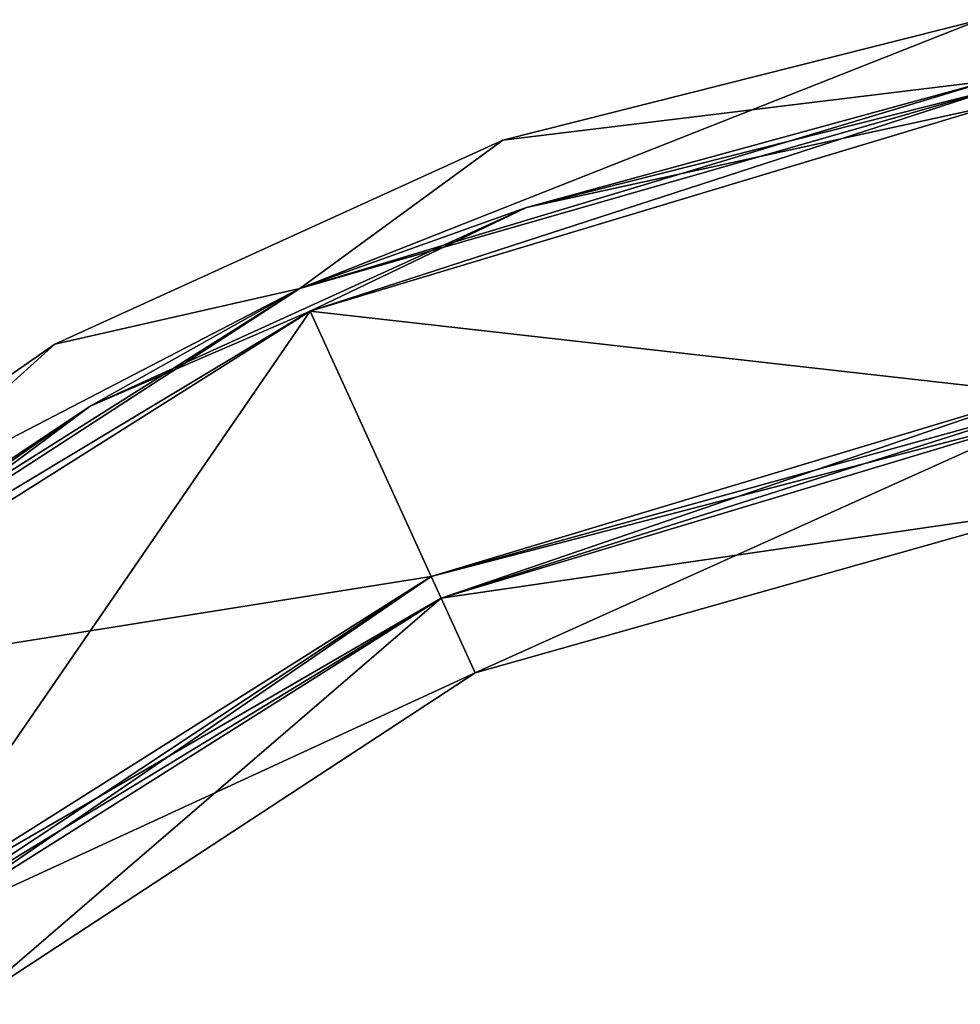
# Model space of a CAD drawing. Header units: millimetres. Extents: x -25 to 242, y -2 to 166.
# Tile 42 of 45: x 168 to 204, y 126 to 163. Entities that reach past the tile are written whole.
import ezdxf

# ---------------------------------------------------------------- set-up
doc = ezdxf.new("R2010")
doc.units = ezdxf.units.MM
doc.header["$LTSCALE"] = 26.699852
for name, color, linetype in [('11', 7, 'CONTINUOUS'), ('13', 7, 'CONTINUOUS'), ('14', 7, 'CONTINUOUS'), ('15', 7, 'CONTINUOUS'), ('24', 7, 'CONTINUOUS'), ('28', 7, 'CONTINUOUS'), ('35', 7, 'CONTINUOUS'), ('39', 7, 'CONTINUOUS')]:
    doc.layers.add(name, color=color, linetype=linetype)

msp = doc.modelspace()

# ---------------------------------------------------------------- linework, layer by layer
at = {"layer": '11', "color": 254, "linetype": 'Continuous', "true_color": 0xccd1e0}
for points in [[(204.779, 160.101, -15.85), (206.513, 149.157, -15.85), (178.825, 152.29, -15.85), (204.779, 160.101, -15.85)], [(178.825, 152.29, -15.85), (163.026, 129.338, -15.85), (155.903, 137.827, -15.85), (178.825, 152.29, -15.85)], [(183.42, 142.207, -15.85), (163.026, 129.338, -15.85), (178.825, 152.29, -15.85), (183.42, 142.207, -15.85)], [(206.513, 149.157, -15.85), (183.42, 142.207, -15.85), (178.825, 152.29, -15.85), (206.513, 149.157, -15.85)]]:
    msp.add_3dface(points, dxfattribs=at)
at = {"layer": '13', "color": 254, "linetype": 'Continuous', "true_color": 0xccd1e0}
for points in [[(204.779, 160.101, 15.85), (178.825, 152.29, 15.85), (206.513, 149.157, 15.85), (204.779, 160.101, 15.85)], [(178.825, 152.29, 15.85), (155.903, 137.827, 15.85), (183.42, 142.207, 15.85), (178.825, 152.29, 15.85)], [(206.513, 149.157, 15.85), (178.825, 152.29, 15.85), (183.42, 142.207, 15.85), (206.513, 149.157, 15.85)], [(183.42, 142.207, 15.85), (155.903, 137.827, 15.85), (163.026, 129.338, 15.85), (183.42, 142.207, 15.85)]]:
    msp.add_3dface(points, dxfattribs=at)
at = {"layer": '14', "color": 254, "linetype": 'Continuous', "true_color": 0xccd1e0}
for points in [[(185.087, 138.551, 5.253), (206.653, 148.268, 15.287), (183.793, 141.388, 15.287), (185.087, 138.551, 5.253)], [(206.653, 148.268, -15.287), (207.203, 144.797), (183.793, 141.388, -15.287), (206.653, 148.268, -15.287)], [(207.203, 144.797), (206.653, 148.268, 15.287), (185.087, 138.551, 5.253), (207.203, 144.797)], [(183.793, 141.388, -15.287), (207.203, 144.797), (185.087, 138.551, -5.253), (183.793, 141.388, -15.287)], [(185.087, 138.551, -5.253), (207.203, 144.797), (185.087, 138.551, 5.253), (185.087, 138.551, -5.253)], [(163.604, 128.649, 15.287), (165.863, 125.957), (183.793, 141.388, 15.287), (163.604, 128.649, 15.287)], [(163.604, 128.649, -15.287), (183.793, 141.388, -15.287), (185.087, 138.551, -5.253), (163.604, 128.649, -15.287)], [(165.863, 125.957), (185.087, 138.551, 5.253), (183.793, 141.388, 15.287), (165.863, 125.957)], [(165.863, 125.957), (163.604, 128.649, -15.287), (185.087, 138.551, -5.253), (165.863, 125.957)], [(165.863, 125.957), (185.087, 138.551, -5.253), (185.087, 138.551, 5.253), (165.863, 125.957)]]:
    msp.add_3dface(points, dxfattribs=at)
at = {"layer": '15', "color": 254, "linetype": 'Continuous', "true_color": 0xccd1e0}
for points in [[(204.63, 161.043, -15.153), (178.43, 153.157, -15.153), (204.262, 163.365), (204.63, 161.043, -15.153)], [(204.262, 163.365), (178.43, 153.157, -15.153), (186.136, 158.79), (204.262, 163.365)], [(204.262, 163.365), (186.136, 158.79), (204.63, 161.043, 15.153), (204.262, 163.365)], [(204.63, 161.043, 15.153), (186.136, 158.79), (178.43, 153.157, 15.153), (204.63, 161.043, 15.153)], [(186.136, 158.79), (178.43, 153.157, -15.153), (169.124, 151.037), (186.136, 158.79)], [(186.136, 158.79), (169.124, 151.037), (178.43, 153.157, 15.153), (186.136, 158.79)], [(153.779, 140.358), (155.29, 138.557, 15.153), (178.43, 153.157, 15.153), (153.779, 140.358)], [(169.124, 151.037), (153.779, 140.358), (178.43, 153.157, 15.153), (169.124, 151.037)], [(178.43, 153.157, -15.153), (155.29, 138.557, -15.153), (169.124, 151.037), (178.43, 153.157, -15.153)], [(155.29, 138.557, -15.153), (153.779, 140.358), (169.124, 151.037), (155.29, 138.557, -15.153)]]:
    msp.add_3dface(points, dxfattribs=at)
at = {"layer": '24', "color": 254, "linetype": 'Continuous', "true_color": 0xccd1e0}
for points in [[(206.513, 149.157, 15.85), (183.42, 142.207, 15.85), (206.596, 148.632, 15.698), (206.513, 149.157, 15.85)], [(183.42, 142.207, 15.85), (206.653, 148.268, 15.287), (206.596, 148.632, 15.698), (183.42, 142.207, 15.85)], [(206.653, 148.268, 15.287), (183.42, 142.207, 15.85), (183.793, 141.388, 15.287), (206.653, 148.268, 15.287)], [(183.42, 142.207, 15.85), (163.026, 129.338, 15.85), (183.793, 141.388, 15.287), (183.42, 142.207, 15.85)], [(183.793, 141.388, 15.287), (163.026, 129.338, 15.85), (163.367, 128.932, 15.698), (183.793, 141.388, 15.287)], [(163.604, 128.649, 15.287), (183.793, 141.388, 15.287), (163.367, 128.932, 15.698), (163.604, 128.649, 15.287)]]:
    msp.add_3dface(points, dxfattribs=at)
at = {"layer": '28', "color": 254, "linetype": 'Continuous', "true_color": 0xccd1e0}
for points in [[(183.42, 142.207, -15.85), (206.513, 149.157, -15.85), (183.793, 141.388, -15.287), (183.42, 142.207, -15.85)], [(183.793, 141.388, -15.287), (206.513, 149.157, -15.85), (206.596, 148.632, -15.698), (183.793, 141.388, -15.287)], [(206.653, 148.268, -15.287), (183.793, 141.388, -15.287), (206.596, 148.632, -15.698), (206.653, 148.268, -15.287)], [(163.026, 129.338, -15.85), (183.42, 142.207, -15.85), (163.367, 128.932, -15.698), (163.026, 129.338, -15.85)], [(183.42, 142.207, -15.85), (163.604, 128.649, -15.287), (163.367, 128.932, -15.698), (183.42, 142.207, -15.85)], [(163.604, 128.649, -15.287), (183.42, 142.207, -15.85), (183.793, 141.388, -15.287), (163.604, 128.649, -15.287)]]:
    msp.add_3dface(points, dxfattribs=at)
at = {"layer": '35', "color": 254, "linetype": 'Continuous', "true_color": 0xccd1e0}
for points in [[(204.63, 161.043, 15.153), (178.43, 153.157, 15.153), (204.687, 160.684, 15.657), (204.63, 161.043, 15.153)], [(204.687, 160.684, 15.657), (178.43, 153.157, 15.153), (187.034, 156.229, 15.657), (204.687, 160.684, 15.657)], [(204.779, 160.101, 15.85), (204.687, 160.684, 15.657), (187.034, 156.229, 15.657), (204.779, 160.101, 15.85)], [(178.825, 152.29, 15.85), (204.779, 160.101, 15.85), (187.034, 156.229, 15.657), (178.825, 152.29, 15.85)], [(178.825, 152.29, 15.85), (187.034, 156.229, 15.657), (170.467, 148.679, 15.657), (178.825, 152.29, 15.85)], [(187.034, 156.229, 15.657), (178.43, 153.157, 15.153), (170.467, 148.679, 15.657), (187.034, 156.229, 15.657)], [(178.43, 153.157, 15.153), (155.29, 138.557, 15.153), (170.467, 148.679, 15.657), (178.43, 153.157, 15.153)], [(155.903, 137.827, 15.85), (178.825, 152.29, 15.85), (155.523, 138.279, 15.657), (155.903, 137.827, 15.85)], [(155.523, 138.279, 15.657), (178.825, 152.29, 15.85), (170.467, 148.679, 15.657), (155.523, 138.279, 15.657)], [(155.29, 138.557, 15.153), (155.523, 138.279, 15.657), (170.467, 148.679, 15.657), (155.29, 138.557, 15.153)]]:
    msp.add_3dface(points, dxfattribs=at)
at = {"layer": '39', "color": 254, "linetype": 'Continuous', "true_color": 0xccd1e0}
for points in [[(178.43, 153.157, -15.153), (204.63, 161.043, -15.153), (187.034, 156.229, -15.657), (178.43, 153.157, -15.153)], [(204.63, 161.043, -15.153), (204.687, 160.684, -15.657), (187.034, 156.229, -15.657), (204.63, 161.043, -15.153)], [(204.779, 160.101, -15.85), (178.825, 152.29, -15.85), (204.687, 160.684, -15.657), (204.779, 160.101, -15.85)], [(204.687, 160.684, -15.657), (178.825, 152.29, -15.85), (187.034, 156.229, -15.657), (204.687, 160.684, -15.657)], [(178.825, 152.29, -15.85), (170.467, 148.679, -15.657), (187.034, 156.229, -15.657), (178.825, 152.29, -15.85)], [(170.467, 148.679, -15.657), (178.43, 153.157, -15.153), (187.034, 156.229, -15.657), (170.467, 148.679, -15.657)], [(155.29, 138.557, -15.153), (178.43, 153.157, -15.153), (155.523, 138.279, -15.657), (155.29, 138.557, -15.153)], [(155.523, 138.279, -15.657), (178.43, 153.157, -15.153), (170.467, 148.679, -15.657), (155.523, 138.279, -15.657)], [(178.825, 152.29, -15.85), (155.903, 137.827, -15.85), (170.467, 148.679, -15.657), (178.825, 152.29, -15.85)], [(155.903, 137.827, -15.85), (155.523, 138.279, -15.657), (170.467, 148.679, -15.657), (155.903, 137.827, -15.85)]]:
    msp.add_3dface(points, dxfattribs=at)

doc.saveas('drawing.dxf')
